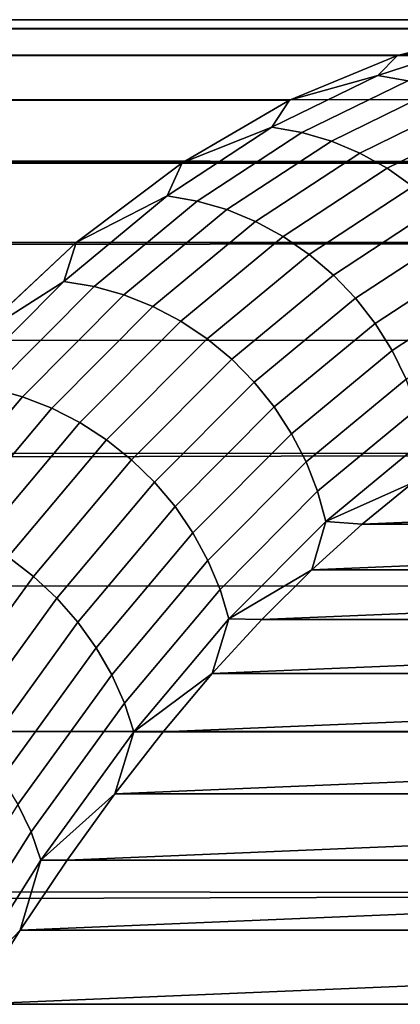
# Model space of a CAD drawing. Header units: metres. Extents: x -22 to 239, y -22 to 22.
# Tile 149 of 256: x 106.95 to 108.02, y 13.24 to 16. Entities that reach past the tile are written whole.
import ezdxf

# ---------------------------------------------------------------- set-up
doc = ezdxf.new("R2010")
doc.units = ezdxf.units.M
doc.layers.add('solid_10_151_033_XXX', color=7, linetype='CONTINUOUS')

msp = doc.modelspace()

# ---------------------------------------------------------------- linework, layer by layer
at = {"layer": 'solid_10_151_033_XXX'}
for points in [[(108.935303, 15.97483, 169.169159), (14.372241, 15.990269, 135.111938), (14.361407, 16, 135.698166)], [(108.935303, 15.97483, 169.169159), (14.361407, 16, 135.698166), (14.372305, 15.990211, 136.301239), (108.628464, 16, 170.012161)], [(108.628464, 16, 170.012161), (14.372305, 15.990211, 136.301239), (14.406096, 15.959774, 136.924637), (108.321632, 15.97483, 170.855179)], [(109.241165, 15.899397, 168.328781), (14.403945, 15.961716, 134.540085), (14.372241, 15.990269, 135.111938), (108.935303, 15.97483, 169.169159)], [(108.321632, 15.97483, 170.855179), (14.406096, 15.959774, 136.924637), (14.464159, 15.907171, 137.570633)], [(108.321632, 15.97483, 170.855179), (14.464159, 15.907171, 137.570633), (14.548127, 15.830414, 138.242188), (108.01577, 15.899397, 171.695557)], [(108.259872, 15.940458, 171.283646), (108.321632, 15.97483, 170.855179), (108.01577, 15.899397, 171.695557)], [(109.241165, 15.899397, 168.328781), (14.455794, 15.914774, 133.981033), (14.403945, 15.961716, 134.540085)], [(108.259872, 15.940458, 171.283646), (108.01577, 15.899397, 171.695557), (107.96022, 15.84349, 172.106918)], [(108.259872, 15.940458, 171.283646), (107.96022, 15.84349, 172.106918), (108.044136, 15.828703, 172.135284), (108.343506, 15.925581, 171.312775)], [(109.545113, 15.773939, 167.493713), (14.527336, 15.849496, 133.432251), (14.455794, 15.914774, 133.981033), (109.241165, 15.899397, 168.328781)], [(108.01577, 15.899397, 171.695557), (14.548127, 15.830414, 138.242188), (14.659748, 15.727103, 138.941681), (107.711823, 15.773939, 172.530624)], [(107.96022, 15.84349, 172.106918), (108.01577, 15.899397, 171.695557), (107.711823, 15.773939, 172.530624)], [(109.846169, 15.598849, 166.666565), (14.618405, 15.765539, 132.891098), (14.527336, 15.849496, 133.432251), (109.545113, 15.773939, 167.493713)], [(107.96022, 15.84349, 172.106918), (107.711823, 15.773939, 172.530624), (107.662849, 15.698404, 172.923935)], [(107.96022, 15.84349, 172.106918), (107.662849, 15.698404, 172.923935), (107.74704, 15.683753, 172.951538), (108.044136, 15.828703, 172.135284)], [(108.044136, 15.828703, 172.135284), (107.74704, 15.683753, 172.951538), (107.829781, 15.659453, 172.976593), (108.126411, 15.804178, 172.161621)], [(108.126411, 15.804178, 172.161621), (107.829781, 15.659453, 172.976593), (107.910027, 15.625813, 172.99881), (108.206017, 15.770226, 172.185577)], [(107.711823, 15.773939, 172.530624), (14.659748, 15.727103, 138.941681), (14.800613, 15.59461, 139.670151), (107.410767, 15.598849, 173.357773)], [(107.662849, 15.698404, 172.923935), (107.711823, 15.773939, 172.530624), (107.410767, 15.598849, 173.357773)], [(109.846169, 15.598849, 166.666565), (14.72886, 15.662397, 132.356232), (14.618405, 15.765539, 132.891098)], [(108.206017, 15.770226, 172.185577), (107.910027, 15.625813, 172.99881), (107.986763, 15.583252, 173.017899), (108.281952, 15.727273, 172.206879)], [(108.281952, 15.727273, 172.206879), (107.986763, 15.583252, 173.017899), (108.059029, 15.53231, 173.033615), (108.353256, 15.67586, 172.22525)], [(107.662849, 15.698404, 172.923935), (107.410767, 15.598849, 173.357773), (107.368668, 15.505644, 173.732193)], [(107.662849, 15.698404, 172.923935), (107.368668, 15.505644, 173.732193), (107.453133, 15.491173, 173.759048), (107.74704, 15.683753, 172.951538)], [(109.846169, 15.598849, 166.666565), (14.858831, 15.539148, 131.825668), (14.72886, 15.662397, 132.356232)], [(107.74704, 15.683753, 172.951538), (107.453133, 15.491173, 173.759048), (107.536331, 15.467172, 173.782852), (107.829781, 15.659453, 172.976593)], [(107.829781, 15.659453, 172.976593), (107.536331, 15.467172, 173.782852), (107.617203, 15.433943, 173.803329), (107.910027, 15.625813, 172.99881)], [(107.910027, 15.625813, 172.99881), (107.617203, 15.433943, 173.803329), (107.69474, 15.391906, 173.820236), (107.986763, 15.583252, 173.017899)], [(107.410767, 15.598849, 173.357773), (14.800613, 15.59461, 139.670151), (14.972553, 15.429603, 140.430008)], [(109.846169, 15.598849, 166.666565), (110.143394, 15.374679, 165.84993), (15.008525, 15.394615, 131.297943), (14.858831, 15.539148, 131.825668)], [(107.410767, 15.598849, 173.357773), (14.972553, 15.429603, 140.430008), (15.177299, 15.228251, 141.223007), (107.113533, 15.374679, 174.174408)], [(107.368668, 15.505644, 173.732193), (107.410767, 15.598849, 173.357773), (107.113533, 15.374679, 174.174408)], [(107.986763, 15.583252, 173.017899), (107.69474, 15.391906, 173.820236), (107.76796, 15.34159, 173.833313), (108.059029, 15.53231, 173.033615)], [(108.059029, 15.53231, 173.033615), (107.76796, 15.34159, 173.833313), (107.835945, 15.283628, 173.842438), (108.125916, 15.473629, 173.045761)], [(107.368668, 15.505644, 173.732193), (107.113533, 15.374679, 174.174408), (107.07856, 15.265794, 174.529251)], [(107.368668, 15.505644, 173.732193), (107.07856, 15.265794, 174.529251), (107.1633, 15.251546, 174.555359), (107.453133, 15.491173, 173.759048)], [(107.453133, 15.491173, 173.759048), (107.1633, 15.251546, 174.555359), (107.246941, 15.227916, 174.577927), (107.536331, 15.467172, 173.782852)], [(108.125916, 15.473629, 173.045761), (107.835945, 15.283628, 173.842438), (107.897835, 15.218753, 173.847488), (108.186577, 15.407947, 173.054184)], [(107.536331, 15.467172, 173.782852), (107.246941, 15.227916, 174.577927), (107.328438, 15.195202, 174.59671), (107.617203, 15.433943, 173.803329)], [(107.617203, 15.433943, 173.803329), (107.328438, 15.195202, 174.59671), (107.406761, 15.153814, 174.611435), (107.69474, 15.391906, 173.820236)], [(110.143394, 15.374679, 165.84993), (15.17777, 15.22778, 130.773071), (15.008525, 15.394615, 131.297943)], [(107.69474, 15.391906, 173.820236), (107.406761, 15.153814, 174.611435), (107.480927, 15.104277, 174.621948), (107.76796, 15.34159, 173.833313)], [(108.186577, 15.407947, 173.054184), (107.897835, 15.218753, 173.847488), (107.95285, 15.14778, 173.848389), (108.240242, 15.336092, 173.058777)], [(107.113533, 15.374679, 174.174408), (15.177299, 15.228251, 141.223007), (15.41506, 14.987526, 142.04599), (106.821075, 15.102132, 174.977951)], [(110.143394, 15.374679, 165.84993), (110.43586, 15.102132, 165.046387), (15.366872, 15.036929, 130.249603), (15.17777, 15.22778, 130.773071)], [(107.07856, 15.265794, 174.529251), (107.113533, 15.374679, 174.174408), (106.821075, 15.102132, 174.977951)], [(107.76796, 15.34159, 173.833313), (107.480927, 15.104277, 174.621948), (107.549995, 15.047213, 174.628082), (107.835945, 15.283628, 173.842438)], [(108.240242, 15.336092, 173.058777), (107.95285, 15.14778, 173.848389), (108.00029, 15.071605, 173.845123), (108.28624, 15.258969, 173.059494)], [(107.835945, 15.283628, 173.842438), (107.549995, 15.047213, 174.628082), (107.613098, 14.98334, 174.629791), (107.897835, 15.218753, 173.847488)], [(107.07856, 15.265794, 174.529251), (106.821075, 15.102132, 174.977951), (106.793419, 14.979581, 175.312683)], [(107.07856, 15.265794, 174.529251), (106.793419, 14.979581, 175.312683), (106.878418, 14.965601, 175.338058), (107.1633, 15.251546, 174.555359)], [(107.1633, 15.251546, 174.555359), (106.878418, 14.965601, 175.338058), (106.962509, 14.942414, 175.359421), (107.246941, 15.227916, 174.577927)], [(108.28624, 15.258969, 173.059494), (108.00029, 15.071605, 173.845123), (108.039574, 14.991186, 173.837753), (108.323997, 15.177551, 173.056305)], [(107.246941, 15.227916, 174.577927), (106.962509, 14.942414, 175.359421), (107.044617, 14.910313, 175.376511), (107.328438, 15.195202, 174.59671)], [(107.328438, 15.195202, 174.59671), (107.044617, 14.910313, 175.376511), (107.123711, 14.869701, 175.389114), (107.406761, 15.153814, 174.611435)], [(107.897835, 15.218753, 173.847488), (107.613098, 14.98334, 174.629791), (107.669441, 14.913465, 174.627045), (107.95285, 15.14778, 173.848389)], [(107.406761, 15.153814, 174.611435), (107.123711, 14.869701, 175.389114), (107.198799, 14.821093, 175.397079), (107.480927, 15.104277, 174.621948)], [(107.95285, 15.14778, 173.848389), (107.669441, 14.913465, 174.627045), (107.718307, 14.838469, 174.619873), (108.00029, 15.071605, 173.845123)], [(110.43586, 15.102132, 165.046387), (110.722641, 14.782067, 164.258484), (15.576428, 14.819746, 129.725754), (15.366872, 15.036929, 130.249603)], [(107.480927, 15.104277, 174.621948), (107.198799, 14.821093, 175.397079), (107.268929, 14.765099, 175.400299), (107.549995, 15.047213, 174.628082)], [(108.00029, 15.071605, 173.845123), (107.718307, 14.838469, 174.619873), (107.759094, 14.759294, 174.608353), (108.039574, 14.991186, 173.837753)], [(107.549995, 15.047213, 174.628082), (107.268929, 14.765099, 175.400299), (107.333229, 14.702423, 175.398727), (107.613098, 14.98334, 174.629791)], [(107.613098, 14.98334, 174.629791), (107.333229, 14.702423, 175.398727), (107.390877, 14.633859, 175.392395), (107.669441, 14.913465, 174.627045)], [(108.039574, 14.991186, 173.837753), (107.759094, 14.759294, 174.608353), (107.791283, 14.67694, 174.592667), (108.07019, 14.907538, 173.826355)], [(106.878418, 14.965601, 175.338058), (106.599365, 14.634206, 176.104767), (106.683876, 14.611532, 176.124939), (106.962509, 14.942414, 175.359421)], [(106.962509, 14.942414, 175.359421), (106.683876, 14.611532, 176.124939), (106.766586, 14.580142, 176.140381), (107.044617, 14.910313, 175.376511)], [(107.044617, 14.910313, 175.376511), (106.766586, 14.580142, 176.140381), (106.846443, 14.54043, 176.150909), (107.123711, 14.869701, 175.389114)], [(107.669441, 14.913465, 174.627045), (107.390877, 14.633859, 175.392395), (107.441147, 14.560267, 175.381363), (107.718307, 14.838469, 174.619873)], [(108.07019, 14.907538, 173.826355), (107.791283, 14.67694, 174.592667), (107.814461, 14.592443, 174.572968), (108.091766, 14.821714, 173.811081)], [(107.123711, 14.869701, 175.389114), (106.846443, 14.54043, 176.150909), (106.922432, 14.492897, 176.156387), (107.198799, 14.821093, 175.397079)], [(107.718307, 14.838469, 174.619873), (107.441147, 14.560267, 175.381363), (107.483414, 14.482577, 175.365799), (107.759094, 14.759294, 174.608353)], [(110.722641, 14.782067, 164.258484), (15.805858, 14.574802, 129.202713), (15.576428, 14.819746, 129.725754)], [(107.198799, 14.821093, 175.397079), (106.922432, 14.492897, 176.156387), (106.993614, 14.438143, 176.156738), (107.268929, 14.765099, 175.400299)], [(108.091766, 14.821714, 173.811081), (107.814461, 14.592443, 174.572968), (108.059464, 14.701281, 173.914551)], [(110.722641, 14.782067, 164.258484), (111.002823, 14.415493, 163.488678), (16.054632, 14.300306, 128.681046), (15.805858, 14.574802, 129.202713)], [(107.268929, 14.765099, 175.400299), (106.993614, 14.438143, 176.156738), (107.059074, 14.376856, 176.151947), (107.333229, 14.702423, 175.398727)], [(107.759094, 14.759294, 174.608353), (107.483414, 14.482577, 175.365799), (107.517136, 14.401768, 175.345871), (107.791283, 14.67694, 174.592667)], [(107.333229, 14.702423, 175.398727), (107.059074, 14.376856, 176.151947), (107.118004, 14.30981, 176.142105), (107.390877, 14.633859, 175.392395)], [(107.814461, 14.592443, 174.572968), (107.916519, 14.585104, 174.307266), (108.059464, 14.701281, 173.914551)], [(110.701019, 14.701254, 166.656937), (108.059464, 14.701281, 173.914551), (107.916519, 14.585104, 174.307266)], [(110.843956, 14.585075, 166.264206), (110.701019, 14.701254, 166.656937), (107.916519, 14.585104, 174.307266)], [(107.791283, 14.67694, 174.592667), (107.517136, 14.401768, 175.345871), (107.541893, 14.318855, 175.321854), (107.814461, 14.592443, 174.572968)], [(107.390877, 14.633859, 175.392395), (107.118004, 14.30981, 176.142105), (107.169647, 14.237848, 176.127304), (107.441147, 14.560267, 175.381363)], [(107.814461, 14.592443, 174.572968), (107.541893, 14.318855, 175.321854), (107.77475, 14.457025, 174.696777)], [(107.814461, 14.592443, 174.572968), (107.77475, 14.457025, 174.696777), (107.916519, 14.585104, 174.307266)], [(110.843956, 14.585075, 166.264206), (107.916519, 14.585104, 174.307266), (107.77475, 14.457025, 174.696777)], [(110.985725, 14.456993, 165.874695), (110.843956, 14.585075, 166.264206), (107.77475, 14.457025, 174.696777)], [(107.441147, 14.560267, 175.381363), (107.169647, 14.237848, 176.127304), (107.213356, 14.161879, 176.107758), (107.483414, 14.482577, 175.365799)], [(106.922432, 14.492897, 176.156387), (106.652672, 14.120687, 176.897552), (106.724869, 14.067339, 176.895096), (106.993614, 14.438143, 176.156738)], [(107.483414, 14.482577, 175.365799), (107.213356, 14.161879, 176.107758), (107.248589, 14.082858, 176.083694), (107.517136, 14.401768, 175.345871)], [(107.541893, 14.318855, 175.321854), (107.634308, 14.317193, 175.082626), (107.77475, 14.457025, 174.696777)], [(110.985725, 14.456993, 165.874695), (107.77475, 14.457025, 174.696777), (107.634308, 14.317193, 175.082626)], [(111.126167, 14.317158, 165.488846), (110.985725, 14.456993, 165.874695), (107.634308, 14.317193, 175.082626)], [(106.993614, 14.438143, 176.156738), (106.724869, 14.067339, 176.895096), (106.791473, 14.007627, 176.887177), (107.059074, 14.376856, 176.151947)], [(111.002823, 14.415493, 163.488678), (111.275543, 14.003562, 162.739395), (16.321751, 13.994658, 128.161926), (16.054632, 14.300306, 128.681046)], [(107.517136, 14.401768, 175.345871), (107.248589, 14.082858, 176.083694), (107.274895, 14.001781, 176.05542), (107.541893, 14.318855, 175.321854)], [(107.059074, 14.376856, 176.151947), (106.791473, 14.007627, 176.887177), (106.851646, 13.942302, 176.873901), (107.118004, 14.30981, 176.142105)], [(107.118004, 14.30981, 176.142105), (106.851646, 13.942302, 176.873901), (106.904633, 13.872189, 176.855423), (107.169647, 14.237848, 176.127304)], [(107.541893, 14.318855, 175.321854), (107.274895, 14.001781, 176.05542), (107.495277, 14.165689, 175.464615)], [(107.541893, 14.318855, 175.321854), (107.495277, 14.165689, 175.464615), (107.634308, 14.317193, 175.082626)], [(111.126167, 14.317158, 165.488846), (107.634308, 14.317193, 175.082626), (107.495277, 14.165689, 175.464615)], [(111.265198, 14.16565, 165.106857), (111.126167, 14.317158, 165.488846), (107.495277, 14.165689, 175.464615)], [(107.169647, 14.237848, 176.127304), (106.904633, 13.872189, 176.855423), (106.94976, 13.79817, 176.831985), (107.213356, 14.161879, 176.107758)], [(107.213356, 14.161879, 176.107758), (106.94976, 13.79817, 176.831985), (106.986458, 13.721179, 176.803894), (107.248589, 14.082858, 176.083694)], [(107.274895, 14.001781, 176.05542), (107.35778, 14.00263, 175.842407), (107.495277, 14.165689, 175.464615)], [(111.265198, 14.16565, 165.106857), (107.495277, 14.165689, 175.464615), (107.35778, 14.00263, 175.842407)], [(111.402695, 14.002589, 164.72908), (111.265198, 14.16565, 165.106857), (107.35778, 14.00263, 175.842407)], [(107.248589, 14.082858, 176.083694), (106.986458, 13.721179, 176.803894), (107.014275, 13.642185, 176.771469), (107.274895, 14.001781, 176.05542)], [(111.275543, 14.003562, 162.739395), (111.539925, 13.547572, 162.013), (16.605606, 13.656642, 127.647141), (16.321751, 13.994658, 128.161926)], [(107.274895, 14.001781, 176.05542), (107.014275, 13.642185, 176.771469), (107.221939, 13.828189, 176.215622)], [(111.402695, 14.002589, 164.72908), (107.35778, 14.00263, 175.842407), (107.221939, 13.828189, 176.215622)], [(107.274895, 14.001781, 176.05542), (107.221939, 13.828189, 176.215622), (107.35778, 14.00263, 175.842407)], [(111.538536, 13.828145, 164.35585), (111.402695, 14.002589, 164.72908), (107.221939, 13.828189, 176.215622)], [(107.014275, 13.642185, 176.771469), (107.08783, 13.642445, 176.584091), (107.221939, 13.828189, 176.215622)], [(111.538536, 13.828145, 164.35585), (107.221939, 13.828189, 176.215622), (107.08783, 13.642445, 176.584091)], [(111.672646, 13.642398, 163.987396), (111.538536, 13.828145, 164.35585), (107.08783, 13.642445, 176.584091)], [(106.94976, 13.79817, 176.831985), (106.693413, 13.392557, 177.536301), (106.731544, 13.317829, 177.504257), (106.986458, 13.721179, 176.803894)], [(106.986458, 13.721179, 176.803894), (106.731544, 13.317829, 177.504257), (106.760826, 13.241158, 177.467819), (107.014275, 13.642185, 176.771469)], [(111.539925, 13.547572, 162.013), (16.904182, 13.285278, 127.138672), (16.605606, 13.656642, 127.647141)], [(107.014275, 13.642185, 176.771469), (106.760826, 13.241158, 177.467819), (106.955597, 13.445604, 176.947388)], [(111.672646, 13.642398, 163.987396), (107.08783, 13.642445, 176.584091), (106.955597, 13.445604, 176.947388)], [(107.014275, 13.642185, 176.771469), (106.955597, 13.445604, 176.947388), (107.08783, 13.642445, 176.584091)], [(111.804878, 13.445555, 163.6241), (111.672646, 13.642398, 163.987396), (106.955597, 13.445604, 176.947388)], [(111.539925, 13.547572, 162.013), (111.795151, 13.048958, 161.311783), (17.214184, 12.881065, 126.64003), (16.904182, 13.285278, 127.138672)], [(108.268349, 13.458475, 177.796707), (108.014259, 13.020237, 178.494827), (108.080193, 13.057044, 178.543427), (108.334999, 13.496521, 177.843338)], [(108.271797, 13.403763, 176.751526), (108.018227, 13.020746, 177.448212), (108.027214, 13.096297, 177.495926), (108.282257, 13.481536, 176.795197)], [(108.20816, 13.412961, 177.748032), (107.954926, 12.976205, 178.443787), (108.014259, 13.020237, 178.494827), (108.268349, 13.458475, 177.796707)], [(106.760826, 13.241158, 177.467819), (106.82534, 13.237806, 177.305267), (106.955597, 13.445604, 176.947388)], [(111.804878, 13.445555, 163.6241), (106.955597, 13.445604, 176.947388), (106.82534, 13.237806, 177.305267)], [(111.935135, 13.237755, 163.26622), (111.804878, 13.445555, 163.6241), (106.82534, 13.237806, 177.305267)], [(108.155174, 13.360552, 177.697922), (107.902931, 12.925503, 178.390961), (107.954926, 12.976205, 178.443787), (108.20816, 13.412961, 177.748032)], [(108.270912, 13.323979, 176.710312), (108.018852, 12.943243, 177.402863), (108.018227, 13.020746, 177.448212), (108.271797, 13.403763, 176.751526)], [(108.110077, 13.301908, 177.647018), (107.85894, 12.868769, 178.337006), (107.902931, 12.925503, 178.390961), (108.155174, 13.360552, 177.697922)], [(108.270912, 13.323979, 176.710312), (108.073967, 12.937774, 177.237061), (108.018852, 12.943243, 177.402863)], [(108.073425, 13.237769, 177.595947), (107.823502, 12.806718, 178.282623), (107.85894, 12.868769, 178.337006), (108.110077, 13.301908, 177.647018)], [(111.935135, 13.237755, 163.26622), (106.82534, 13.237806, 177.305267), (106.697144, 13.019179, 177.657486)]]:
    msp.add_3dface(points, dxfattribs=at)

doc.saveas('drawing.dxf')
